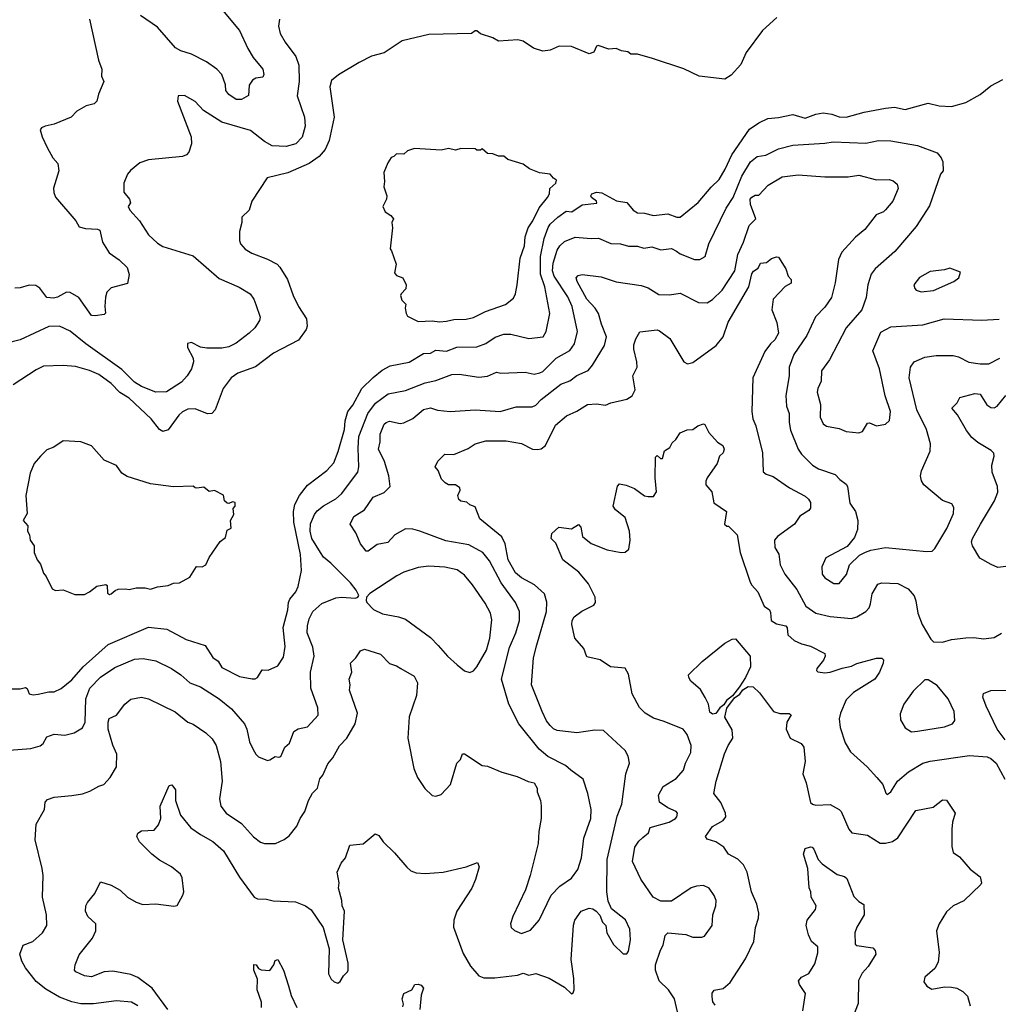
# Model space of a CAD drawing. Extents: x 1678431 to 1860718, y 384618 to 522882.
# Tile 240 of 256: x 1760762 to 1766247, y 476494 to 482012. Entities that reach past the tile are written whole.
import ezdxf

# ---------------------------------------------------------------- set-up
doc = ezdxf.new("R2010")
doc.units = 0

msp = doc.modelspace()

# ---------------------------------------------------------------- linework, layer by layer
at = {"layer": '0CON10XD'}
for points in [[(1761899.4, 482065), (1761995, 481950.8), (1762040.8, 481850.8), (1762070.5, 481800.5), (1762124.3, 481735), (1762131.4, 481705), (1762125, 481688.8), (1762085.8, 481684.2), (1762067.9, 481672.1), (1762048.6, 481645), (1762043.8, 481586.2), (1762005, 481563.8), (1761975, 481564.2), (1761935, 481591.9), (1761918.1, 481615), (1761916.4, 481646.4), (1761895, 481704), (1761868, 481735), (1761810, 481775), (1761725, 481818.9), (1761665, 481837.3), (1761635, 481854.7), (1761535, 481968.8), (1761439.4, 482035)], [(1762218.8, 482015), (1762212.5, 481975), (1762222.9, 481935), (1762250.6, 481885), (1762309.4, 481805), (1762326.1, 481756.1), (1762328.8, 481665), (1762317.5, 481585), (1762359.1, 481465), (1762362.7, 481415), (1762345, 481354), (1762309.2, 481315), (1762255, 481301.1), (1762176.7, 481305), (1762135, 481328.7), (1762055, 481391.1), (1761895, 481436.5), (1761793.1, 481503.1), (1761745, 481554), (1761685, 481586.2), (1761650, 481585), (1761647.5, 481555), (1761724.2, 481355), (1761726, 481315), (1761710.5, 481269.5), (1761696.7, 481255), (1761675, 481245.8), (1761485, 481225.8), (1761435, 481210), (1761382.7, 481167.3), (1761366.7, 481145), (1761346.2, 481095), (1761345.8, 481045), (1761376.9, 481005), (1761383.8, 480985), (1761370, 480965), (1761379.2, 480945), (1761434, 480884), (1761485, 480805.8), (1761535, 480759.2), (1761565, 480741.1), (1761735, 480687.5), (1761880.5, 480560.5), (1761992.4, 480512.4), (1762054, 480475), (1762075, 480446.2), (1762086.4, 480416.4), (1762110, 480345), (1762106.2, 480325), (1762080, 480285), (1762049.2, 480255), (1761975, 480198.9), (1761935, 480178.2), (1761895, 480170), (1761810.9, 480170.9), (1761775.9, 480175.9), (1761725, 480202.5), (1761703.6, 480196.4), (1761702.5, 480175), (1761733.8, 480115), (1761735.8, 480095), (1761725.8, 480055), (1761700.8, 480015), (1761669.5, 479980.5), (1761585, 479926.7), (1761525, 479924.4), (1761445, 479956.6), (1761405, 479980.5), (1761335, 480051.6), (1761132.2, 480195), (1761045, 480266.2), (1760985, 480294.4), (1760925, 480291.8), (1760765, 480216.9), (1760685, 480196.4)], [(1765005.5, 482024.5), (1764925, 481951.2), (1764835, 481827.5), (1764805, 481760), (1764749.5, 481700.5), (1764715, 481678.8), (1764570, 481695), (1764485, 481736.7), (1764310, 481795), (1764225, 481817.5), (1764188.3, 481818.3), (1764171.7, 481831.7), (1764135, 481837.5), (1764105, 481850), (1764065, 481846.7), (1764005, 481866), (1763995, 481862.5), (1763980, 481830), (1763955, 481820), (1763855, 481861.4), (1763786.8, 481863.2), (1763735, 481840.6), (1763695, 481835.7), (1763642.1, 481852.1), (1763585, 481891.2), (1763555, 481898.8), (1763445, 481891.2), (1763415, 481910), (1763345, 481932.5), (1763325, 481950), (1763315, 481950), (1763295, 481933.3), (1763055, 481928.8), (1762906.1, 481893.9), (1762805, 481826.2), (1762735, 481808), (1762665, 481772), (1762548.3, 481701.7), (1762509.7, 481670.3), (1762501.4, 481635), (1762524.4, 481465), (1762496.1, 481335), (1762473.8, 481285), (1762441.5, 481245), (1762385, 481205.4), (1762265, 481152.7), (1762148.8, 481125), (1762062.5, 480995), (1762047.5, 480945), (1762007.5, 480905), (1762006.7, 480875), (1761993.3, 480825), (1761993.3, 480775), (1762000, 480755), (1762026.2, 480725), (1762063.4, 480703.4), (1762150.3, 480670.3), (1762205, 480640.6), (1762221.1, 480625), (1762263.1, 480555), (1762294.3, 480465), (1762324.4, 480405), (1762370.6, 480335), (1762374, 480295), (1762368.6, 480275), (1762325, 480215.6), (1762185, 480143.5), (1762083.8, 480066.2), (1761985, 480030), (1761947.1, 480005), (1761902.1, 479945), (1761857.1, 479825), (1761840, 479805), (1761815, 479802), (1761745, 479830.6), (1761705, 479828.9), (1761675, 479813.1), (1761655, 479794.4), (1761595, 479713.3), (1761565, 479703.5), (1761545, 479715.7), (1761499.2, 479775), (1761375, 479891.5), (1761322.6, 479922.6), (1761275, 479972.7), (1761205, 480022.5), (1761154.2, 480045.8), (1761075, 480068.6), (1761005, 480074.2), (1760895, 480069.2), (1760855, 480050), (1760726.2, 479965)], [(1761152.9, 482015), (1761204.4, 481785), (1761222.2, 481735), (1761220.8, 481695), (1761233.8, 481665), (1761204, 481595), (1761194, 481555), (1761179.7, 481540.3), (1761135, 481528), (1761081.7, 481498.3), (1761050, 481465), (1760955, 481426), (1760904.2, 481415.8), (1760883.9, 481406.1), (1760876.7, 481395), (1760888, 481355), (1760916, 481295), (1760948.3, 481238.3), (1760976, 481205), (1760982, 481165), (1760952.1, 481067.9), (1760953.2, 481043.2), (1760963.3, 481016.7), (1761076, 480885), (1761095, 480850), (1761130.5, 480840.5), (1761197.7, 480837.7), (1761211.2, 480831.2), (1761225.8, 480765), (1761264, 480705), (1761320, 480665), (1761365, 480622.5), (1761376.2, 480583.8), (1761366.1, 480533.9), (1761275, 480508), (1761251.2, 480485), (1761242.7, 480457.3), (1761238.8, 480405), (1761243, 480367), (1761235, 480360), (1761185, 480351.2), (1761165, 480354.2), (1761094.5, 480454.5), (1761045, 480482.9), (1761025, 480484.3), (1760973.6, 480456.4), (1760951.1, 480451.1), (1760914.4, 480454.4), (1760875, 480506.2), (1760852.3, 480522.3), (1760815, 480524.2), (1760765, 480508), (1760735, 480507.5)], [(1760865, 478232), (1760925, 478245.8), (1760955, 478245.7), (1760995, 478264.3), (1761055, 478312.2), (1761117.7, 478385), (1761259, 478511), (1761485, 478607.7), (1761586, 478596), (1761695, 478538.5), (1761802.5, 478505), (1761845, 478436.7), (1761875, 478416.2), (1761895, 478380.8), (1761995, 478330), (1762065, 478318.6), (1762082, 478318), (1762094.2, 478325.8), (1762121.7, 478368.3), (1762155, 478366.7), (1762209.2, 478390.8), (1762240.5, 478439.5), (1762249.5, 478499.5), (1762239.6, 478605), (1762264.4, 478705), (1762268.2, 478745), (1762275.5, 478765), (1762309.1, 478805), (1762323.6, 478835), (1762341.2, 478925), (1762335.9, 479015), (1762298.1, 479195), (1762296.4, 479255), (1762305.2, 479294.8), (1762330, 479345), (1762375, 479403.5), (1762484.4, 479485), (1762522.6, 479527.4), (1762547.8, 479592.2), (1762582.8, 479715), (1762587.1, 479762.9), (1762601.4, 479815), (1762628.6, 479851.4), (1762680.7, 479945), (1762743.8, 480006.2), (1762793.4, 480046.6), (1762838.7, 480071.3), (1762945, 480092.5), (1763025, 480140), (1763065, 480143.3), (1763095, 480159.7), (1763155, 480153.1), (1763213.3, 480176.7), (1763325, 480178.4), (1763375, 480197.3), (1763427.3, 480232.7), (1763475, 480248.8), (1763515, 480248.9), (1763615, 480225.6), (1763695.4, 480234.6), (1763712.7, 480265), (1763734, 480365), (1763705.3, 480515), (1763681.7, 480585), (1763682.2, 480685), (1763701.7, 480785), (1763723.4, 480846.6), (1763735.2, 480864.8), (1763778.9, 480905), (1763825, 480939.2), (1763856.7, 480935), (1763915, 480973.2), (1763997.1, 480982.9), (1763995.8, 480995), (1763968, 481015), (1763963.3, 481025), (1763969.2, 481035), (1763995, 481045.4), (1764025, 481040.5), (1764106.4, 480996.4), (1764165, 480986.6), (1764200.8, 480945), (1764225, 480929.4), (1764265, 480927.1), (1764315, 480913.8), (1764395, 480924.1), (1764445, 480905.3), (1764465, 480905.8), (1764565, 480987.1), (1764637.3, 481072.7), (1764683.4, 481116.6), (1764717, 481173), (1764754.1, 481255), (1764852.2, 481397.8), (1764905, 481434.3), (1764955, 481458.1), (1765016.1, 481463.9), (1765095, 481480.8), (1765165, 481459.4), (1765225, 481481.8), (1765265, 481488.8), (1765315, 481482.3), (1765355, 481466.4), (1765395, 481465.4), (1765496.3, 481493.6), (1765615, 481515.4), (1765665, 481521.4), (1765725, 481508.1), (1765855, 481542.9), (1765915, 481529.4), (1765985, 481524.4), (1766065, 481548.1), (1766145, 481593.1), (1766205, 481640), (1766272.8, 481677.2)], [(1760702.3, 477917.7), (1760825, 477926.9), (1760876.8, 477943.2), (1760894.3, 477955.7), (1760915, 477992), (1760955, 478007.1), (1761015, 478002.7), (1761067.5, 478015), (1761115, 478042.9), (1761130, 478075), (1761132.4, 478205), (1761154.6, 478265), (1761215, 478327.1), (1761295, 478381.8), (1761405, 478428.8), (1761455, 478432.2), (1761525, 478418.2), (1761612.5, 478375), (1761665, 478340), (1761715.4, 478295.4), (1761775, 478273.3), (1761880, 478205), (1761948.8, 478148.8), (1762022, 478065), (1762035.7, 478035), (1762050.6, 477965), (1762071.4, 477921.4), (1762085, 477896.2), (1762101.2, 477881.2), (1762150.7, 477860.7), (1762165, 477863.3), (1762195, 477883.3), (1762215, 477878.8), (1762225, 477883.3), (1762248.8, 477935), (1762275, 477957.5), (1762297.9, 478022.1), (1762322.9, 478037.1), (1762375, 478049.4), (1762435.8, 478115), (1762434.2, 478155.8), (1762393.4, 478265), (1762392.1, 478355), (1762412.4, 478445), (1762405.3, 478495), (1762373.4, 478575), (1762374.7, 478615), (1762385.3, 478654.8), (1762405.5, 478695), (1762455, 478739.1), (1762535, 478771.5), (1762565, 478775.6), (1762645, 478770), (1762657.5, 478775), (1762662.5, 478785), (1762648.8, 478815), (1762615.7, 478855), (1762506.4, 478966.4), (1762465, 478999.6), (1762447.5, 479025), (1762399.6, 479105), (1762391.2, 479145), (1762392.8, 479187.2), (1762415, 479239.4), (1762430.3, 479259.7), (1762465, 479286.9), (1762533.7, 479326.3), (1762565, 479354.5), (1762658.2, 479475), (1762664, 479505), (1762658.9, 479611.1), (1762663.2, 479675), (1762714.1, 479805), (1762757.2, 479862.8), (1762828, 479915), (1762925, 479933.9), (1763035, 479976.2), (1763095, 479990.4), (1763185, 480022.5), (1763225, 480025.6), (1763335, 480008.2), (1763385, 480013.5), (1763435, 480036.9), (1763458.6, 480031.4), (1763595, 480036.5), (1763645, 480025.5), (1763678.3, 480031.7), (1763695, 480040.6), (1763770, 480115), (1763845, 480157.5), (1763872, 480195), (1763888.8, 480265), (1763859.1, 480405), (1763835, 480458.2), (1763758, 480575), (1763748.8, 480605), (1763752, 480648), (1763775, 480720), (1763788.9, 480745), (1763815, 480769.2), (1763875, 480793.6), (1763965, 480784.5), (1764006.9, 480786.9), (1764075, 480756.9), (1764130, 480755), (1764175, 480741.5), (1764225, 480741.9), (1764261.3, 480731.3), (1764305, 480739.5), (1764355, 480721.4), (1764415, 480730), (1764442.9, 480715), (1764465, 480698.8), (1764545, 480667.1), (1764575, 480667.3), (1764604.3, 480685), (1764624.7, 480755.3), (1764721.5, 480955), (1764760.4, 481015), (1764810.3, 481135), (1764858.2, 481215), (1764895, 481244.5), (1764945, 481251.9), (1765015, 481287.3), (1765095, 481308.1), (1765275, 481318.9), (1765322.6, 481327.4), (1765505, 481319.1), (1765575, 481334.5), (1765645, 481333.5), (1765795, 481306.5), (1765903.8, 481265), (1765927.3, 481237.3), (1765936.2, 481215), (1765938.8, 481165), (1765922.9, 481145), (1765861.1, 480968.9), (1765787.7, 480852.3), (1765667.5, 480712.5), (1765557.8, 480615), (1765534.5, 480585), (1765515.7, 480525), (1765506.7, 480455), (1765481.9, 480385), (1765394.4, 480285), (1765300.4, 480105), (1765256, 480044), (1765255.4, 479985.4), (1765235.3, 479945), (1765232.2, 479925), (1765245.2, 479875.2), (1765251.3, 479855), (1765248.8, 479785), (1765265, 479746), (1765285, 479733.1), (1765355, 479720), (1765395, 479704.4), (1765465, 479697.1), (1765485.4, 479704.6), (1765515, 479750.8), (1765525, 479752.5), (1765565, 479735.8), (1765615, 479745.8), (1765636.9, 479765), (1765643.6, 479815), (1765613, 479903), (1765581.2, 480055), (1765543.5, 480155), (1765589.1, 480260.9), (1765645, 480290.9), (1765825, 480301.8), (1765944.3, 480335.7), (1766155, 480326.9), (1766252.5, 480332.5)], [(1763115, 480317.5), (1763155, 480322.9), (1763195, 480330.6), (1763265, 480332.9), (1763305, 480343.1), (1763373.1, 480376.9), (1763485.4, 480414.6), (1763529.1, 480450.9), (1763541.1, 480475), (1763550.6, 480525), (1763568.2, 480675), (1763590.8, 480745), (1763595.3, 480794.7), (1763611.5, 480845), (1763638.9, 480885), (1763673.7, 480956.3), (1763721.2, 481015), (1763731.2, 481035), (1763733.3, 481065), (1763766.7, 481095), (1763771.7, 481111.7), (1763753.6, 481123.6), (1763736.2, 481146.2), (1763675, 481152.5), (1763620, 481175), (1763585, 481202.5), (1763498.3, 481228.3), (1763475, 481247.5), (1763445, 481247.5), (1763415, 481260), (1763385, 481262.5), (1763355, 481287.5), (1763345, 481280), (1763325, 481280), (1763315, 481287.5), (1763235, 481290), (1763205, 481280), (1763165, 481288.8), (1763125, 481280), (1762975, 481290), (1762935, 481277.5), (1762915, 481257.5), (1762875, 481260), (1762860, 481245), (1762845, 481240), (1762825, 481210), (1762802.5, 481155), (1762807.5, 481105), (1762803.3, 481075), (1762820, 481025), (1762817.5, 481005), (1762797.5, 480965), (1762810, 480935), (1762842.5, 480915), (1762857.5, 480895), (1762847.5, 480875), (1762852.5, 480845), (1762838.3, 480728.3), (1762847, 480717), (1762871.7, 480641.7), (1762863, 480593), (1762875, 480577.5), (1762910, 480565), (1762927.5, 480525), (1762927, 480503), (1762900, 480475), (1762897.5, 480465), (1762905, 480440), (1762927, 480417), (1762922.5, 480395), (1762927.5, 480365), (1762935, 480350), (1762995, 480320), (1763075, 480324), (1763115, 480317.5)], [(1762898.8, 478375), (1762973.4, 478333.4), (1762992.5, 478295), (1762986, 478225), (1762944.3, 478105), (1762938.6, 477985), (1762970.8, 477815), (1762992, 477765), (1763032.7, 477702.7), (1763075, 477663.3), (1763095, 477660), (1763125, 477670), (1763176.2, 477725), (1763213.3, 477845), (1763233.3, 477865), (1763245, 477897.5), (1763255, 477896.7), (1763355, 477832), (1763385, 477827.5), (1763464.5, 477794.5), (1763551.3, 477771.3), (1763613.1, 477743.1), (1763645.5, 477735.5), (1763662, 477705), (1763662.5, 477685), (1763681.4, 477635), (1763685.7, 477605.7), (1763685.6, 477534.4), (1763672.4, 477462.4), (1763667.5, 477395), (1763623.5, 477215), (1763596.4, 477135), (1763526.2, 476985), (1763513.3, 476945), (1763517.5, 476925), (1763535, 476907.5), (1763575, 476891.2), (1763625, 476908.8), (1763674.4, 476965.6), (1763740.4, 477105), (1763790, 477155), (1763855, 477200), (1763891.3, 477248.7), (1763910.4, 477315), (1763924.6, 477425), (1763962.9, 477535), (1763965.4, 477585), (1763947.5, 477675), (1763921.1, 477755), (1763851.4, 477805), (1763822, 477832), (1763722, 477882), (1763674.2, 477924.2), (1763559.1, 478065), (1763503.8, 478175), (1763463.3, 478315), (1763507.4, 478492.6), (1763543.1, 478575), (1763562.9, 478645), (1763562.9, 478695), (1763540.9, 478745), (1763460.4, 478855), (1763395, 478979.4), (1763357.3, 479025), (1763279.5, 479069.5), (1763150.3, 479090.3), (1763005, 479145.5), (1762965, 479156.7), (1762925, 479158.9), (1762865, 479124.3), (1762825, 479081.5), (1762765, 479070), (1762715, 479034), (1762705, 479033.8), (1762672.9, 479075), (1762646, 479135), (1762614.2, 479184.2), (1762635, 479227.1), (1762695.6, 479264.4), (1762743.1, 479335), (1762805, 479361.8), (1762839.1, 479395), (1762831.1, 479455), (1762807.8, 479535), (1762772.5, 479605), (1762782.4, 479645), (1762781.8, 479688.2), (1762805.9, 479744.1), (1762815.8, 479755), (1762835, 479761.2), (1762895, 479748.5), (1762915, 479751.8), (1762965, 479776.5), (1763025, 479827.9), (1763065, 479835.5), (1763103.7, 479823.7), (1763175, 479816.5), (1763314.6, 479824.6), (1763455, 479815.4), (1763545, 479842.9), (1763635, 479841.1), (1763655, 479851.9), (1763685, 479883.6), (1763795, 479969.7), (1763845, 479987.2), (1763885, 480016.8), (1763948.1, 480045), (1763972.7, 480075), (1764040, 480185), (1764050.8, 480235), (1764022.7, 480305), (1764006.8, 480365), (1763987.5, 480395), (1763940.9, 480445), (1763886.1, 480545), (1763881.5, 480565), (1763891.8, 480578.2), (1763915, 480584.5), (1764021.2, 480571.2), (1764105, 480542.2), (1764245, 480522.1), (1764285, 480508.6), (1764345, 480472.2), (1764405, 480469.4), (1764465, 480478.1), (1764566.8, 480426.8), (1764615, 480424.2), (1764645, 480443.1), (1764699.1, 480495), (1764770, 480605), (1764787.7, 480695), (1764819.7, 480765), (1764851.1, 480858.9), (1764887.5, 480895), (1764858, 480975), (1764857.1, 481005), (1764865, 481017.1), (1764885, 481028), (1764905, 481027.5), (1764957.5, 481085), (1765035, 481131.2), (1765125, 481142.1), (1765275, 481131.5), (1765405, 481130.5), (1765465, 481140), (1765565, 481113.5), (1765635, 481116.5), (1765658.2, 481108.2), (1765679.7, 481089.7), (1765686.9, 481065), (1765655.3, 480994.7), (1765615, 480945.7), (1765603.8, 480935), (1765562.5, 480917.5), (1765499.2, 480835), (1765447.3, 480792.7), (1765371.1, 480708.9), (1765351.8, 480668.2), (1765332.4, 480537.6), (1765311.8, 480455), (1765275, 480401.4), (1765223.1, 480346.9), (1765175, 480242.5), (1765100.9, 480135), (1765075.5, 480065), (1765074.5, 480015.5), (1765055.8, 479905.8), (1765060.4, 479845), (1765075.5, 479805), (1765074.6, 479754.6), (1765081.7, 479711.7), (1765125.6, 479605), (1765145, 479577.1), (1765205.5, 479515.5), (1765240, 479495), (1765333.2, 479463.2), (1765358.8, 479435), (1765395, 479409.2), (1765401.8, 479395), (1765415, 479302.5), (1765446.3, 479256.3), (1765459.4, 479205), (1765457.5, 479155), (1765440.4, 479109.6), (1765400.5, 479059.5), (1765280, 478995), (1765258.9, 478945), (1765260.8, 478905), (1765275, 478883.8), (1765325, 478851.2), (1765355, 478852.9), (1765396.8, 478903.2), (1765413.1, 478956.9), (1765469.5, 479010.5), (1765503.2, 479026.8), (1765532.1, 479037.9), (1765615, 479053.1), (1765845, 479030.8), (1765875.9, 479034.1), (1765892.3, 479047.7), (1765959.6, 479160.4), (1765995.5, 479245), (1765998.1, 479278.1), (1765987.6, 479297.6), (1765935, 479316.9), (1765830.8, 479405), (1765816.6, 479426.6), (1765811.9, 479455), (1765817.4, 479482.6), (1765865.8, 479594.2), (1765867.1, 479635), (1765844.4, 479715), (1765790.8, 479825), (1765747.3, 480005), (1765755.5, 480064.5), (1765776, 480095), (1765835, 480121.1), (1765899.7, 480130.3), (1765995, 480130), (1766025, 480123.1), (1766082.1, 480092.1), (1766145, 480082.3), (1766195, 480083.9), (1766255, 480115.6)], [(1761145, 476986), (1761130.6, 477015), (1761133.1, 477045), (1761141.9, 477065), (1761184.2, 477115), (1761215, 477180), (1761275, 477160.8), (1761325, 477132.5), (1761366.2, 477095), (1761415, 477065.8), (1761452.8, 477052.8), (1761525, 477056.9), (1761626.4, 477043.6), (1761645, 477047.5), (1761677.5, 477105), (1761682, 477125), (1761672.7, 477202.7), (1761662.7, 477222.7), (1761613.3, 477263.3), (1761545, 477300.8), (1761502, 477335), (1761433.6, 477403.6), (1761418.8, 477435), (1761425, 477452.5), (1761444.2, 477465.8), (1761515, 477468.8), (1761539.7, 477500.3), (1761552.5, 477535), (1761550, 477605), (1761599.3, 477720.7), (1761615, 477723.3), (1761635.5, 477695.5), (1761635.7, 477635), (1761662.8, 477552.8), (1761722.1, 477482.1), (1761774.7, 477444.7), (1761845, 477406.5), (1761905, 477354.4), (1761995, 477206), (1762076.2, 477095), (1762095, 477085.7), (1762145, 477082.9), (1762183, 477073), (1762307.9, 477067.9), (1762363.3, 477045), (1762395, 477023.3), (1762463.8, 476925), (1762496.2, 476805), (1762493.8, 476665), (1762507.5, 476635), (1762525, 476620), (1762545, 476612.5), (1762559.3, 476620.7), (1762576.4, 476653.6), (1762600, 476675), (1762602.5, 476685), (1762603.8, 476725), (1762574, 476855), (1762583.3, 477015), (1762570, 477045), (1762568, 477075), (1762550, 477145), (1762552, 477175), (1762542, 477235), (1762563.3, 477285), (1762587.5, 477315), (1762612.5, 477385), (1762687.7, 477392.3), (1762755, 477450), (1762775, 477440), (1762798.8, 477405), (1762862.7, 477342.7), (1762932.3, 477262.3), (1762955, 477242.5), (1762985, 477230), (1763035, 477226.7), (1763135.9, 477234.1), (1763265, 477264), (1763328.3, 477288.3), (1763338, 477265), (1763317.3, 477192.7), (1763296, 477145), (1763212.9, 477015), (1763195.6, 476965), (1763194.4, 476925.6), (1763247.9, 476777.9), (1763288.3, 476708.3), (1763335, 476654), (1763363, 476643), (1763425, 476641.9), (1763552.5, 476657.5), (1763585, 476668), (1763615, 476656.2), (1763655, 476666), (1763730.6, 476640.6), (1763815, 476590), (1763855, 476553.3), (1763865, 476557.5), (1763870, 476575), (1763867.6, 476637.6), (1763853.5, 476745), (1763867, 476937), (1763874.6, 476965.4), (1763908.8, 477015), (1763955, 477032.5), (1763975, 477028), (1763993.3, 477015), (1764014.1, 476994.1), (1764028.8, 476955), (1764048, 476935), (1764052.5, 476895), (1764089.7, 476829.7), (1764145, 476776), (1764165, 476776.2), (1764175, 476792.5), (1764185.5, 476855), (1764181.9, 476915), (1764157, 476967), (1764079.2, 477029.2), (1764060.9, 477070.9), (1764053.5, 477125), (1764055.3, 477305), (1764111.9, 477548.1), (1764137.3, 477615), (1764158.9, 477785), (1764180.8, 477845), (1764172.2, 477885), (1764155, 477915.7), (1764035, 478028.6), (1763985, 478030.6), (1763884.5, 478015.5), (1763775, 478028.8), (1763755, 478037.3), (1763735, 478055.6), (1763715, 478082.9), (1763690.3, 478135), (1763630, 478285), (1763641.8, 478435), (1763660.8, 478509.2), (1763715.3, 478695), (1763717.7, 478747.7), (1763704.6, 478794.6), (1763647.1, 478845), (1763575, 478883.4), (1763542, 478912), (1763500.5, 478985), (1763483.2, 479075), (1763465, 479114.4), (1763340.8, 479215), (1763315, 479281.2), (1763285, 479293.3), (1763268, 479308), (1763235, 479314), (1763223, 479323), (1763218, 479345), (1763231.2, 479375), (1763228.8, 479388.8), (1763205, 479405.7), (1763165, 479404), (1763146.1, 479416.1), (1763126.4, 479436.4), (1763107.5, 479485), (1763090, 479505), (1763105, 479537.5), (1763145, 479577.5), (1763195, 479574.2), (1763275, 479608.6), (1763315, 479634.3), (1763375, 479652.2), (1763488.6, 479651.4), (1763575, 479635.7), (1763635.7, 479605.7), (1763665, 479602.5), (1763685, 479607.5), (1763708.6, 479625), (1763765, 479739.2), (1763827.9, 479792.1), (1763885, 479817.1), (1763945, 479854.3), (1763995, 479858.6), (1764045, 479851.4), (1764075, 479864.2), (1764165, 479884.2), (1764195, 479904), (1764212.7, 479937.3), (1764198.6, 480015), (1764223.3, 480065), (1764221.9, 480095), (1764204.5, 480165), (1764205, 480190), (1764215, 480223.3), (1764238.3, 480261.7), (1764335, 480273.8), (1764348.8, 480268.8), (1764405.8, 480225), (1764483.8, 480095), (1764505, 480083.8), (1764535, 480090), (1764666.7, 480185), (1764704.8, 480235.2), (1764733.2, 480316.8), (1764848.4, 480515), (1764865, 480586.9), (1764875, 480602.2), (1764900.6, 480619.4), (1764915, 480646.7), (1764948.8, 480651.2), (1764976.4, 480673.6), (1765005, 480683.3), (1765015, 480680), (1765056.2, 480615), (1765070, 480575), (1765086.7, 480555), (1765086.2, 480535), (1765053.4, 480516.6), (1764984.7, 480445.3), (1764978.2, 480385), (1765005.5, 480315), (1765014.7, 480255), (1764995, 480217.1), (1764970.4, 480195), (1764938.1, 480151.9), (1764871.5, 480005), (1764866.2, 479815), (1764871.5, 479775), (1764889.1, 479735), (1764926.5, 479585), (1764928.6, 479478.6), (1764945.5, 479465.5), (1764985, 479451.4), (1765077.5, 479387.5), (1765165, 479341.5), (1765184.4, 479325), (1765195.5, 479305), (1765195.3, 479275), (1765185, 479260.5), (1765135, 479228.6), (1765105.7, 479185), (1765010, 479115), (1764993.1, 479095), (1764995, 479053.3), (1765016.6, 479016.6), (1765025, 478956.2), (1765050, 478905), (1765118.3, 478818.3), (1765167.8, 478725), (1765225, 478686.2), (1765305, 478667.3), (1765425, 478656.7), (1765455, 478665.6), (1765504.6, 478695.4), (1765524.3, 478715), (1765531.7, 478738.3), (1765539.6, 478795), (1765571.7, 478848.3), (1765595.3, 478855.3), (1765685, 478851.1), (1765741.3, 478821.3), (1765775, 478783.8), (1765785.6, 478755), (1765795.4, 478685), (1765821.5, 478621.5), (1765869.1, 478539.1), (1765885, 478524.2), (1765935, 478523.1), (1765985, 478537.5), (1766065, 478547.3), (1766109.3, 478549.3), (1766165, 478542.2), (1766225, 478550), (1766266.1, 478573.9)], [(1765815, 480486.9), (1765885, 480493.5), (1765998.8, 480545), (1766026.7, 480565), (1766036.1, 480596.1), (1765975, 480619.2), (1765945, 480610), (1765865, 480600.6), (1765805, 480567.1), (1765774.3, 480525), (1765778.6, 480505), (1765787.5, 480495), (1765815, 480486.9)], [(1766335, 478953.3), (1766245, 478941.9), (1766207.9, 478957.9), (1766144.7, 478994.7), (1766103.2, 479063.2), (1766097.1, 479085), (1766102.5, 479105), (1766147.1, 479185), (1766225.5, 479315), (1766245.5, 479364.5), (1766243.1, 479395), (1766212.5, 479475), (1766211.8, 479515), (1766224.2, 479565), (1766222.3, 479582.3), (1766207.6, 479597.6), (1766131.7, 479641.7), (1766099.6, 479669.6), (1766068.9, 479708.9), (1766017.8, 479797.8), (1765986.7, 479835), (1766016.1, 479863.9), (1766032.5, 479895), (1766115, 479916.2), (1766145, 479912.5), (1766183, 479853), (1766205, 479838.8), (1766225, 479836), (1766241.2, 479845), (1766288.8, 479905)], [(1764448.9, 476451.1), (1764431.8, 476525), (1764398.8, 476575), (1764346.2, 476625), (1764325.4, 476685), (1764325.5, 476715.5), (1764353.5, 476796.5), (1764369.5, 476825), (1764380, 476880), (1764395, 476894.2), (1764495, 476885.6), (1764535, 476870.8), (1764585, 476870), (1764600, 476875), (1764644.3, 476935.7), (1764646.9, 476995), (1764664.3, 477045), (1764666, 477075), (1764654.4, 477104.4), (1764626.7, 477145), (1764595, 477160), (1764555, 477156), (1764525, 477145.8), (1764415, 477071.1), (1764355, 477071.8), (1764313.3, 477095), (1764243.3, 477195), (1764196.2, 477295), (1764210.4, 477375), (1764232, 477408), (1764255, 477428.1), (1764286.7, 477455), (1764296.7, 477485), (1764402.5, 477515), (1764438.8, 477535), (1764446, 477545), (1764450, 477565), (1764442.5, 477575), (1764395, 477594.2), (1764347.5, 477627.5), (1764341.8, 477665), (1764368.5, 477715), (1764441.7, 477758.3), (1764482.9, 477805), (1764494.5, 477844.5), (1764524.6, 477905), (1764525.7, 477945), (1764502.9, 478005), (1764481.2, 478035), (1764375, 478079.2), (1764315, 478097.1), (1764268, 478125), (1764236.3, 478156.3), (1764194.5, 478234.5), (1764174.1, 478344.1), (1764155, 478377.5), (1764074.2, 478384.2), (1764015, 478423.8), (1763941.4, 478441.4), (1763925, 478487.5), (1763873.8, 478545), (1763857, 478623), (1763858.1, 478645), (1763869.2, 478665), (1763913.9, 478696.1), (1763980.2, 478729.8), (1763988.9, 478745), (1763987.1, 478775), (1763950.3, 478850.3), (1763896.4, 478916.4), (1763805.6, 478985), (1763767.9, 479077.9), (1763741.2, 479105), (1763745, 479132.5), (1763785, 479167.5), (1763855, 479158.8), (1763895, 479182.5), (1763907, 479167), (1763916.2, 479115), (1763965.6, 479075.6), (1764055, 479040.6), (1764134.1, 479025.9), (1764155, 479028), (1764176, 479045), (1764184.4, 479095.6), (1764180.9, 479145), (1764155, 479221.2), (1764102.5, 479265), (1764088.8, 479285), (1764112.7, 479397.3), (1764125, 479410), (1764162.3, 479402.3), (1764207.5, 479385), (1764265, 479344), (1764285, 479340), (1764315, 479340), (1764331.2, 479365), (1764324.2, 479445), (1764325, 479560), (1764335, 479570), (1764353, 479553), (1764365, 479552.5), (1764376.7, 479595), (1764405.9, 479614.1), (1764419.5, 479640.5), (1764440.3, 479659.7), (1764463.9, 479696.1), (1764503.3, 479713.3), (1764535.9, 479714.1), (1764563.9, 479736.1), (1764595, 479747.5), (1764603, 479743), (1764625, 479697.5), (1764674.1, 479644.1), (1764703.3, 479625), (1764710.8, 479605), (1764705.8, 479585), (1764683.8, 479565), (1764670.8, 479525), (1764615, 479443.3), (1764607.5, 479425), (1764608, 479405), (1764640.8, 479365), (1764653.3, 479303.3), (1764723.3, 479255), (1764713.3, 479185), (1764725, 479172.5), (1764735, 479172.5), (1764783.8, 479125), (1764800.5, 479025), (1764854.6, 478864.6), (1764864.6, 478844.6), (1764900, 478805), (1764935.6, 478725.6), (1764965, 478703.8), (1764969.8, 478689.8), (1764975, 478644.3), (1765005, 478625.6), (1765055.6, 478615), (1765063.8, 478603.8), (1765068.1, 478565), (1765102.6, 478532.6), (1765145, 478513.1), (1765195, 478501.4), (1765275, 478458.8), (1765277.1, 478445), (1765268.3, 478421.7), (1765230, 478375), (1765227.5, 478365), (1765235, 478357.5), (1765275, 478350.8), (1765305, 478354.4), (1765371.8, 478378.2), (1765425, 478388.1), (1765455, 478404.4), (1765565, 478432.9), (1765593.8, 478433.8), (1765603.3, 478425), (1765602.5, 478405), (1765581.5, 478355), (1765555.6, 478315), (1765435, 478240.6), (1765395, 478199.2), (1765362.2, 478125), (1765355.6, 478094.4), (1765361.4, 478045), (1765389.7, 477959.7), (1765418.3, 477908.3), (1765511.4, 477825), (1765566.9, 477765), (1765600.8, 477725), (1765616.4, 477676.4), (1765625, 477670), (1765645, 477684), (1765681.4, 477745), (1765743.1, 477796.9), (1765825, 477844.3), (1765865, 477855.6), (1766085, 477888.9), (1766185, 477880), (1766205, 477871.2), (1766235.6, 477845.6), (1766284.2, 477755)], [(1761265, 478790), (1761275, 478793.3), (1761296.4, 478813.6), (1761315, 478820), (1761355, 478822.5), (1761375, 478817.5), (1761415, 478827.5), (1761465, 478827.5), (1761495, 478820), (1761535, 478833.3), (1761595, 478840), (1761625, 478854.2), (1761657.5, 478855), (1761715, 478886.7), (1761753.6, 478946.4), (1761785, 478946.2), (1761805, 478956.7), (1761825, 478997.5), (1761885, 479087.5), (1761915, 479110), (1761925, 479150), (1761947.5, 479162.5), (1761943.3, 479205), (1761961.7, 479238.3), (1761958.3, 479271.7), (1761970, 479285), (1761970, 479305), (1761955, 479310), (1761935, 479300), (1761925, 479302.5), (1761910, 479315), (1761905, 479347.5), (1761855, 479373.3), (1761825, 479367.5), (1761795, 479392.5), (1761755, 479386.7), (1761745, 479387.5), (1761735, 479397.5), (1761625, 479393.8), (1761495, 479410), (1761365, 479452.5), (1761335, 479470), (1761305, 479512.5), (1761235, 479542.5), (1761164.1, 479624.1), (1761105, 479646), (1761005, 479650.8), (1760954, 479616), (1760915, 479601.2), (1760878.8, 479565), (1760844, 479525), (1760820.3, 479469.7), (1760796.2, 479345), (1760803.3, 479245), (1760782.5, 479205), (1760807.5, 479175), (1760806.7, 479145), (1760816.7, 479125), (1760820, 479095), (1760842.5, 479062.5), (1760842.5, 479025), (1760860, 478985), (1760879.5, 478959.5), (1760895, 478910), (1760910.7, 478890.7), (1760945, 478822.5), (1760963, 478813), (1761005, 478816.7), (1761070.7, 478790.7), (1761125, 478791.2), (1761153.3, 478805), (1761195, 478837.5), (1761245, 478846.7), (1761251.7, 478841.7), (1761255, 478797.5), (1761265, 478790)], [(1763285, 478352.9), (1763305, 478362.9), (1763325, 478384.2), (1763378.6, 478478.6), (1763396.5, 478545), (1763407.9, 478647.9), (1763400.8, 478685), (1763371.7, 478741.7), (1763301.1, 478845), (1763255, 478898.9), (1763215, 478928.2), (1763145, 478943.1), (1763055, 478950), (1762995, 478941.5), (1762915, 478915.6), (1762875.4, 478894.6), (1762724.2, 478795.8), (1762706.2, 478775), (1762703.6, 478756.4), (1762708.8, 478745), (1762745.5, 478705.5), (1762795, 478681.5), (1762885, 478665.5), (1762925, 478651.4), (1763065, 478550), (1763108.1, 478505), (1763160.6, 478445), (1763215, 478395.6), (1763255, 478362.9), (1763285, 478352.9)], [(1764645, 478120.3), (1764630.1, 478130.1), (1764622.4, 478175), (1764604, 478214), (1764577.9, 478257.9), (1764524.7, 478305), (1764511.9, 478325), (1764510.7, 478339.3), (1764587.5, 478415), (1764715, 478516.7), (1764755, 478540), (1764775, 478541.4), (1764855.6, 478445), (1764857.9, 478385), (1764830.6, 478325), (1764797, 478273), (1764757.9, 478222.1), (1764724, 478196), (1764708.6, 478171.4), (1764686.7, 478155), (1764665, 478123.5), (1764645, 478120.3)], [(1761425, 476484.3), (1761388.8, 476505), (1761305, 476513.5), (1761175, 476496.8), (1761105, 476496.9), (1761055, 476507.5), (1760985, 476533.6), (1760908, 476578), (1760855, 476621.8), (1760795, 476698.5), (1760773.9, 476735), (1760763.3, 476775), (1760781.2, 476825), (1760835, 476845.8), (1760889.2, 476895), (1760914.3, 476935.7), (1760911.9, 476995), (1760890, 477095), (1760892.9, 477215), (1760888.1, 477255), (1760848.2, 477415), (1760855, 477502.5), (1760900.8, 477585), (1760905, 477627.5), (1760918.8, 477641.2), (1760954.5, 477655.5), (1761055, 477663.1), (1761115, 477673.3), (1761155, 477687.5), (1761205, 477717.1), (1761234.4, 477725.6), (1761269.2, 477765), (1761304.2, 477825), (1761306.9, 477895), (1761284.2, 477945.8), (1761258.1, 478035), (1761257.8, 478075), (1761264.3, 478095), (1761305, 478113.3), (1761351.2, 478175), (1761385, 478203.8), (1761445, 478215.7), (1761485, 478205.6), (1761632.8, 478132.8), (1761705, 478075.7), (1761735, 478062.9), (1761805, 478014.2), (1761841.3, 477981.3), (1761864.3, 477945), (1761887.8, 477855), (1761896.5, 477745), (1761882.2, 477645), (1761888.9, 477605), (1761919.2, 477565), (1762005, 477506.7), (1762073.1, 477433.1), (1762112.7, 477402.7), (1762134.4, 477394.4), (1762195.7, 477394.3), (1762245, 477416.7), (1762272.7, 477437.3), (1762315, 477492.5), (1762334.3, 477535.7), (1762361.2, 477575), (1762381.2, 477635), (1762403.2, 477676.8), (1762430.6, 477705), (1762445, 477756.7), (1762462.2, 477777.8), (1762489.5, 477840.5), (1762516.7, 477875), (1762555, 477942.9), (1762595, 477985.8), (1762643.3, 478065), (1762655.5, 478125), (1762610.6, 478255), (1762613.8, 478285), (1762608.8, 478315), (1762624, 478355), (1762616.7, 478405), (1762646.7, 478435), (1762673.3, 478475), (1762695, 478483.8), (1762785, 478455.8), (1762835, 478403.8), (1762875, 478391.2), (1762898.8, 478375)], [(1765760.9, 478020.9), (1765795, 478024.6), (1765945, 478047.9), (1765990, 478065), (1766004.4, 478085), (1766000, 478135), (1765966.7, 478205), (1765905, 478280), (1765855, 478312.5), (1765835, 478312.5), (1765770.6, 478249.4), (1765717.1, 478175), (1765697.9, 478122.1), (1765698.7, 478088.7), (1765725, 478044), (1765760.9, 478020.9)], [(1760715, 478261.4), (1760765, 478262.5), (1760795, 478270), (1760804.1, 478264.1), (1760815, 478233.8), (1760837.7, 478227.7), (1760865, 478232)], [(1764659.5, 476489.5), (1764648, 476508), (1764643.1, 476535), (1764644.3, 476555.7), (1764655, 476573.3), (1764705, 476582.5), (1764744.2, 476615.8), (1764831.2, 476748.8), (1764876.9, 476845), (1764885.8, 476924.2), (1764902.9, 476977.1), (1764904.3, 477005), (1764893.3, 477055), (1764864, 477125), (1764840, 477235), (1764819.1, 477275), (1764786.9, 477306.9), (1764736, 477335), (1764709.2, 477375), (1764663.8, 477405), (1764615, 477418.6), (1764605.8, 477435), (1764645, 477490.8), (1764705, 477524.2), (1764720, 477545), (1764718, 477565), (1764692, 477625), (1764652.5, 477675), (1764665.6, 477745), (1764712.7, 477897.3), (1764732.5, 477945), (1764758.6, 477985), (1764755, 478031.2), (1764713.8, 478103.8), (1764726.1, 478153.9), (1764768.8, 478211.2), (1764797.9, 478232.1), (1764814.8, 478255.2), (1764845, 478274), (1764872.6, 478272.6), (1764909.1, 478239.1), (1764986.7, 478135), (1765023.2, 478123.2), (1765075, 478123.8), (1765085.8, 478115.8), (1765061.9, 478075), (1765057.9, 478035), (1765081.1, 477985), (1765142.9, 477955), (1765157.5, 477935), (1765164.6, 477855), (1765152.3, 477785), (1765170.7, 477735), (1765195.3, 477625.3), (1765205.4, 477615.4), (1765225, 477610.4), (1765305, 477614.4), (1765355, 477586), (1765367.5, 477575), (1765410, 477475), (1765426.2, 477455), (1765515, 477441.5), (1765585, 477396.9), (1765615, 477396.4), (1765655, 477406.2), (1765683.5, 477426.5), (1765785, 477580), (1765881.7, 477598.3), (1765935, 477640), (1765957, 477637), (1766005.8, 477565), (1765990, 477515), (1765986, 477475), (1765987.3, 477377.3), (1765994.1, 477344.1), (1766029.7, 477319.7), (1766090.3, 477250.3), (1766145, 477207.5), (1766153.3, 477175), (1766150, 477165), (1766055, 477073.8), (1765994.2, 477045.8), (1765957.1, 477012.9), (1765915, 476944), (1765900, 476905), (1765915.4, 476785), (1765909.7, 476730.3), (1765891.9, 476695), (1765835.8, 476645), (1765829.7, 476619.7), (1765846, 476595), (1765875, 476579.5), (1765945, 476590.9), (1765985, 476590), (1766015, 476583.6), (1766049.2, 476565), (1766075, 476540), (1766089.1, 476485)], [(1766286.6, 477976.6), (1766241.6, 478035), (1766180, 478165), (1766160.8, 478215), (1766163.8, 478235), (1766205, 478252.5), (1766305, 478253.8)], [(1765152.3, 476457.7), (1765167.5, 476555), (1765133.5, 476605), (1765126.9, 476625), (1765143.8, 476646.2), (1765185, 476665.6), (1765219.7, 476719.7), (1765235, 476782.5), (1765235.6, 476815), (1765201.2, 476845), (1765182.7, 476882.7), (1765170, 476935), (1765176.7, 476965), (1765222.5, 477025), (1765226.7, 477045), (1765198, 477095), (1765195.9, 477124.1), (1765186.9, 477146.9), (1765178.9, 477255), (1765155.6, 477335), (1765165, 477366.2), (1765193.9, 477376.1), (1765203.9, 477373.9), (1765213.9, 477363.9), (1765237.1, 477305), (1765260.5, 477280.5), (1765345, 477221.4), (1765385, 477210), (1765398.8, 477198.8), (1765437.9, 477097.9), (1765465, 477069.4), (1765494, 477054), (1765495.6, 476995), (1765455, 476925.8), (1765444.1, 476895), (1765445, 476830), (1765453.8, 476823.8), (1765545, 476810), (1765557.5, 476795), (1765560, 476775), (1765517.5, 476705), (1765485, 476669.2), (1765463.1, 476626.9), (1765461.9, 476498.1), (1765402.1, 476345)], [(1761592.2, 476465), (1761503.8, 476583.8), (1761425, 476643.6), (1761385, 476660.9), (1761285, 476679.5), (1761235, 476676.7), (1761165, 476646.9), (1761125, 476654.2), (1761076.2, 476675), (1761070, 476685), (1761072.5, 476715), (1761095, 476771.2), (1761170, 476865), (1761188.1, 476905), (1761188.8, 476945), (1761145, 476986)], [(1762117.1, 476475), (1762117.5, 476505), (1762093.8, 476575), (1762095.8, 476635), (1762074, 476685), (1762073.9, 476716.1), (1762087.5, 476715), (1762100, 476695), (1762115, 476686.2), (1762165, 476682.5), (1762187.5, 476715), (1762195, 476740), (1762210, 476745), (1762240, 476685), (1762268.2, 476598.2), (1762283.5, 476543.5), (1762315.4, 476475)], [(1762910.5, 476479.5), (1762913.8, 476495), (1762906.2, 476525), (1762916.1, 476553.9), (1762960, 476575), (1762977.5, 476605), (1762995, 476607.5), (1763011.7, 476601.7), (1763025.6, 476585), (1763013.1, 476545), (1763005.8, 476465)]]:
    msp.add_lwpolyline(points, dxfattribs=at)

doc.saveas('drawing.dxf')
